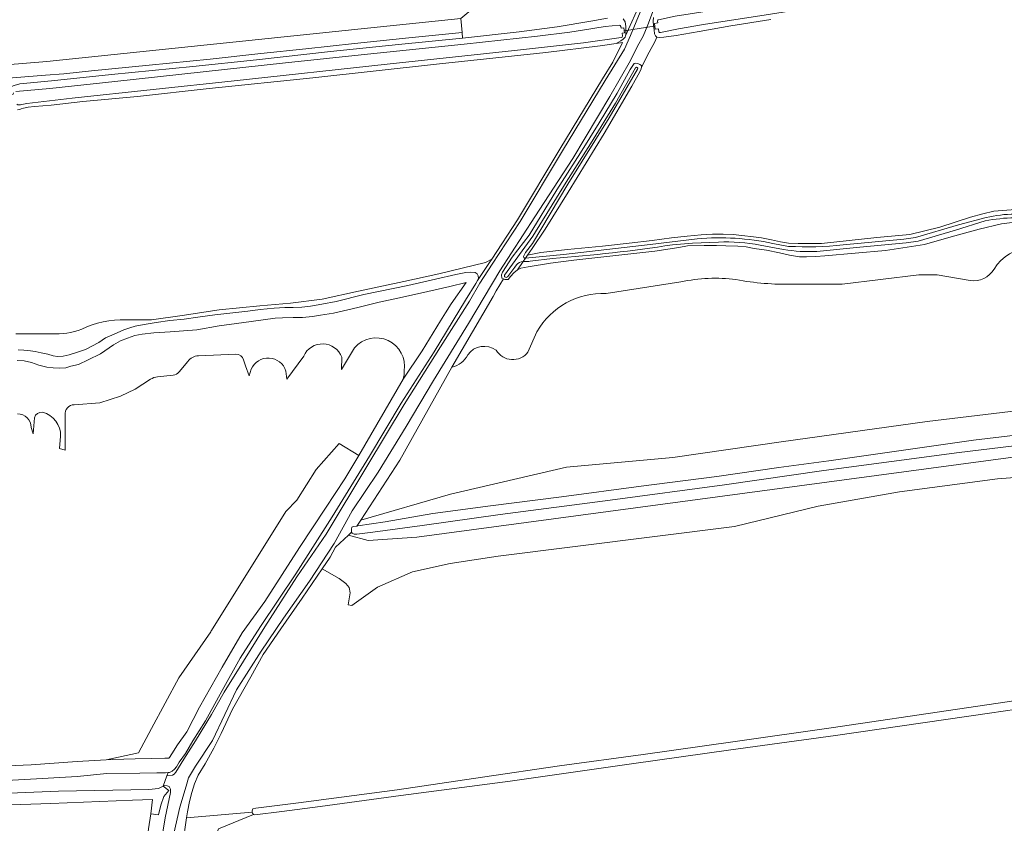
# Model space of a CAD drawing. Header units: metres. Extents: x 200031 to 204075, y 460125 to 464703.
# Tile 55 of 178: x 201652 to 201936, y 463266 to 463498. Entities that reach past the tile are written whole.
import ezdxf

# ---------------------------------------------------------------- set-up
doc = ezdxf.new("R2010")
doc.units = ezdxf.units.M
doc.header["$LTSCALE"] = 2
for name, color, linetype, lineweight in [('B-WE-GR-BOS_LOOF-GV', 253, 'Continuous', 13), ('B-WE-GR-GRAS-GV', 253, 'Continuous', 13), ('B-WE-GR-HOUTWAL-GV', 253, 'Continuous', 13), ('B-WE-KW-KUNSTWERK_DUIKER-G', 253, 'Continuous', 18), ('B-WE-OG-TERREIN_ERF-GV', 253, 'Continuous', 18), ('B-WE-OG-WATER_GREPPEL-GV', 253, 'Continuous', 18), ('B-WE-OG-WATER_SLOOT-GV', 253, 'Continuous', 18), ('B-WE-OG-WEG-GV', 253, 'Continuous', 18), ('B-WE-VH-VERHARDING_BEDRIJFSVLOERPLAAT-GV', 253, 'Continuous', 18), ('B-WE-VH-VERHARDING_FUNDERING_ZAND-GV', 253, 'Continuous', 18)]:
    doc.layers.add(name, color=color, linetype=linetype, lineweight=lineweight)

msp = doc.modelspace()

# ---------------------------------------------------------------- linework, layer by layer
at = {"layer": 'B-WE-GR-BOS_LOOF-GV', "flags": 128}
for points in [[(201940.046, 463439.275), (201935.43, 463438.729), (201928.999, 463437.192), (201920.862, 463435.019), (201913.179, 463432.793), (201901.872, 463431.04), (201884.363, 463429.496), (201881.766, 463429.256), (201879.025, 463429.16), (201876.971, 463429.239), (201874.09, 463429.649), (201871.263, 463430.338), (201867.424, 463431.119), (201863.946, 463431.624), (201861.63, 463432.067), (201859.163, 463432.228), (201855.68, 463432.412), (201853.002, 463432.47), (201849.418, 463432.462), (201844.627, 463432.344), (201842.163, 463431.921), (201835.153, 463430.848), (201823.887, 463429.549), (201811.77, 463428.23), (201805.013, 463427.372), (201798.569, 463426.335), (201796.457, 463425.915), (201795.433, 463425.451), (201794.44, 463424.561), (201793.401, 463423.507), (201792.742, 463422.671), (201791.787, 463422.649), (201791.38, 463422.85), (201789.341, 463419.35), (201788.4, 463417.735), (201776.508, 463397.323)], [(201875.055, 463421.271), (201889.387, 463421.271), (201911.505, 463424.025), (201916.789, 463424.024), (201926.34, 463422.346)], [(201821.114, 463418.631), (201842.7, 463421.943)], [(201798.493, 463401.672), (201801.077, 463407.549)], [(201969.293, 463388.304), (201913.923, 463381.592), (201871.698, 463375.719), (201840.378, 463371.245), (201809.617, 463368.449), (201776.06, 463360.619), (201750.133, 463353.128), (201748.999, 463351.393), (201749.297, 463351.43), (201757.176, 463352.62), (201771.034, 463355.015), (201787.663, 463357.262), (201808.159, 463359.802), (201831.224, 463362.892), (201853.102, 463365.749), (201871.038, 463368.318), (201885.476, 463370.234), (201927.348, 463376.187), (201963.751, 463380.508)], [(201963.751, 463380.508), (201927.348, 463376.187), (201885.476, 463370.234), (201871.038, 463368.318), (201853.102, 463365.749), (201831.224, 463362.892), (201808.159, 463359.802), (201787.663, 463357.262), (201771.034, 463355.015), (201757.176, 463352.62), (201749.297, 463351.43), (201748.999, 463351.393), (201747.967, 463351.264), (201747.92, 463351.245), (201747.554, 463351.099), (201747.431, 463350.54), (201747.475, 463349.705), (201747.506, 463349.652), (201747.709, 463349.304), (201748.268, 463349.084), (201748.99, 463349.089), (201753.601, 463349.649), (201767.908, 463351.567), (201790.467, 463354.77), (201822.258, 463358.888), (201855.301, 463363.309), (201884.087, 463367.411), (201923.133, 463372.656), (201959.778, 463377.131)]]:
    msp.add_lwpolyline(points, dxfattribs=at)
at = {"layer": 'B-WE-GR-BOS_LOOF-GV'}
for points in [[(201933.249, 463425.656, -0.2499291), (201943.821, 463431.768)], [(201842.7, 463421.943, -0.0877504), (201858.643, 463422.614)], [(201926.34, 463422.346, 0.3085599), (201933.249, 463425.656)], [(201858.643, 463422.614, 0.0509968), (201875.055, 463421.271)], [(201801.077, 463407.549, -0.2764664), (201821.114, 463418.631)], [(201781.065, 463400.891, -0.4129828), (201789.322, 463402.201)], [(201776.508, 463397.323, 0.236176), (201781.065, 463400.891)], [(201789.322, 463402.201, 0.5302615), (201798.493, 463401.672)]]:
    msp.add_lwpolyline(points, format="xyb", dxfattribs=at)
at = {"layer": 'B-WE-GR-GRAS-GV', "flags": 128}
for points in [[(201779.12, 463498.037), (201784.809, 463502.799), (201801.013, 463569.747), (201795.09, 463571.12), (201779.155, 463574.862), (201748.495, 463582.058), (201748.474, 463581.97), (201747.106, 463582.307), (201744.857, 463585.482), (201737.51, 463605.33), (201686.273, 463617.184), (201684.722, 463617.543), (201682.415, 463617.099), (201681.489, 463616.041), (201659.396, 463560.214), (201648.681, 463536.005), (201647.622, 463484.676), (201659.396, 463485.602), (201742.872, 463494.333)], [(201698.702, 463259.628), (201698.767, 463259.257), (201698.752, 463258.429), (201698.495, 463257.113), (201697.451, 463248.699), (201695.447, 463228.029), (201693.547, 463208.706), (201696.564, 463219.907), (201698.15, 463231.367), (201700.911, 463237.067), (201701.792, 463245.354), (201703.789, 463251.231), (201709.016, 463263.925), (201719.107, 463268.02), (201718.803, 463268.432), (201718.791, 463268.761), (201699.786, 463267.139)]]:
    msp.add_lwpolyline(points, close=True, dxfattribs=at)
for points in [[(201868.709, 463497.733), (201857.142, 463495.902), (201848.035, 463494.299), (201841.389, 463493.164), (201837.79, 463492.643), (201836.627, 463492.569), (201835.831, 463492.664), (201835.797, 463492.692), (201835.205, 463491.327), (201833.544, 463488.281), (201831.356, 463483.971), (201831.202, 463483.515), (201830.834, 463482.645), (201828.558, 463478.511), (201820.495, 463464.783), (201810.121, 463447.921), (201803.444, 463437.169), (201799.663, 463431.592), (201798.362, 463429.659), (201802.187, 463430.425), (201809.925, 463431.321), (201820.023, 463432.304), (201827.78, 463433.099), (201834.425, 463433.958), (201839.976, 463434.676), (201844.519, 463435.137), (201848.619, 463435.562), (201851.818, 463435.699), (201854.979, 463435.727), (201857.856, 463435.628), (201860.357, 463435.4), (201863.664, 463435.014), (201866.035, 463434.638), (201868.892, 463434.079), (201871.493, 463433.499), (201873.865, 463433.11), (201876.601, 463432.998), (201878.896, 463433.02), (201883.407, 463433.06), (201899.361, 463434.819), (201908.866, 463435.621), (201917.613, 463437.81), (201926.445, 463440.609), (201930.012, 463441.614), (201933.212, 463442.383), (201939.439, 463442.835)], [(201649.905, 463478.724), (201651.591, 463479.164), (201660.685, 463480.005), (201678.079, 463481.877), (201701.586, 463484.185), (201720.021, 463486.123), (201741.385, 463488.517), (201761.051, 463490.586), (201779.557, 463492.409), (201779.433, 463494.003), (201764.019, 463492.467), (201748.341, 463490.861), (201734.244, 463489.336), (201721.213, 463487.926), (201706.581, 463486.307), (201688.986, 463484.595), (201672.319, 463482.953), (201664.289, 463482.056), (201658.961, 463481.682), (201643.409, 463480.413)], [(201682.182, 463410.958), (201689.644, 463411.037), (201698.548, 463412.279), (201709.215, 463413.86), (201721.014, 463414.989), (201729.798, 463415.853), (201738.965, 463416.935), (201749.463, 463419.32), (201762.636, 463422.089), (201772.712, 463424.322), (201786.226, 463427.574), (201788.032, 463428.52), (201795.48, 463439.91), (201807.695, 463460.271), (201820.015, 463480.595), (201822.987, 463485.417), (201825.822, 463491.101), (201823.963, 463490.879), (201819.345, 463490.114), (201803.631, 463488.219), (201772.044, 463484.892), (201736.318, 463480.891), (201706.364, 463477.822), (201685.587, 463475.513), (201669.817, 463474.036), (201660.666, 463472.972), (201655.789, 463472.674), (201653.956, 463472.473), (201652.651, 463472.144), (201652.004, 463471.914), (201651.615, 463471.735), (201650.922, 463471.702)], [(201783.951, 463422.334), (201787.409, 463427.567), (201788.032, 463428.52), (201786.226, 463427.574), (201772.712, 463424.322), (201762.636, 463422.089), (201749.463, 463419.32), (201738.965, 463416.935), (201729.798, 463415.853), (201721.014, 463414.989), (201709.215, 463413.86), (201698.548, 463412.279), (201689.644, 463411.037), (201682.182, 463410.958)], [(201651.124, 463402.322), (201652.694, 463402.194), (201654.628, 463402.029), (201655.981, 463401.797), (201657.777, 463401.442), (201659.652, 463401.037), (201661.241, 463400.623), (201662.429, 463400.437), (201664.136, 463400.47), (201665.883, 463400.867), (201667.921, 463401.562), (201670.586, 463402.454), (201674.379, 463404.483), (201676.391, 463405.807), (201678.814, 463406.837), (201681.605, 463408.065), (201683.344, 463408.684), (201684.963, 463409.116), (201687.493, 463409.618), (201690.996, 463410.211), (201694.98, 463410.785), (201699.051, 463411.23), (201703.036, 463411.779), (201707.98, 463412.473), (201713.132, 463413.024), (201717.513, 463413.471), (201721.028, 463413.932), (201725.066, 463414.354), (201728.172, 463414.516), (201730.584, 463414.581), (201733.11, 463414.671), (201735.626, 463414.928), (201738.891, 463415.514), (201743.055, 463416.334), (201751.084, 463418.267), (201763.723, 463420.902), (201771.769, 463422.786), (201777.651, 463424.089), (201780.559, 463424.666), (201781.884, 463424.771), (201783.215, 463424.656), (201783.816, 463424.32), (201784.13, 463423.74), (201784.176, 463423.053), (201783.951, 463422.334)], [(201926.34, 463422.346), (201916.789, 463424.024), (201911.505, 463424.025), (201889.387, 463421.271), (201875.055, 463421.271)], [(201762.372, 463393.866), (201767.889, 463402.043), (201773.225, 463410.654), (201774.676, 463412.994), (201776.326, 463415.655), (201780.596, 463421.797), (201775.943, 463420.649), (201769.575, 463419.184), (201762.216, 463417.564), (201755.494, 463416.059), (201749.331, 463414.578), (201742.223, 463412.96), (201738.48, 463412.308), (201736.167, 463411.914), (201733.312, 463411.68), (201730.653, 463411.668), (201727.517, 463411.56), (201725.363, 463411.467), (201721.962, 463410.994), (201718.44, 463410.479), (201714.185, 463409.974), (201709.199, 463409.229), (201702.74, 463408.12), (201695.072, 463407.497), (201690.345, 463407.21), (201686.931, 463406.816), (201684.823, 463406.455), (201682.669, 463405.739), (201680.653, 463404.947), (201678.633, 463403.793), (201674.913, 463401.135), (201671.314, 463399.387), (201668.576, 463398.128), (201666.32, 463397.558), (201664.864, 463397.155), (201662.974, 463397.072), (201661.214, 463397.127), (201659.366, 463397.315), (201657.023, 463397.889), (201654.923, 463398.649), (201652.83, 463399.096), (201650.789, 463399.255)], [(201842.7, 463421.943), (201821.114, 463418.631)], [(201660.721, 463406.966), (201650.403, 463406.966)], [(201650.403, 463406.966), (201660.721, 463406.966)], [(201801.077, 463407.549), (201798.493, 463401.672)], [(201744.651, 463400.18), (201744.584, 463396.62), (201748.343, 463402.934)], [(201748.343, 463402.934), (201744.584, 463396.62), (201744.651, 463400.18)], [(201750.133, 463353.128), (201776.06, 463360.619), (201809.617, 463368.449), (201840.378, 463371.245), (201871.698, 463375.719), (201913.923, 463381.592), (201969.293, 463388.304), (202019.907, 463392.905), (202027.1, 463404.574)], [(201703.187, 463400.614), (201714.042, 463401.054)], [(201714.042, 463401.054), (201703.187, 463400.614)], [(201728.521, 463396.194), (201728.808, 463393.888), (201733.656, 463400.493)], [(201733.656, 463400.493), (201728.808, 463393.888), (201728.521, 463396.194)], [(201697.607, 463395.959), (201700.189, 463398.946)], [(201700.189, 463398.946), (201697.607, 463395.959)], [(201716.278, 463399.415), (201716.861, 463397.709), (201717.839, 463394.85), (201718.485, 463396.698)], [(201718.485, 463396.698), (201717.839, 463394.85), (201716.861, 463397.709), (201716.278, 463399.415)], [(201776.508, 463397.323), (201761.439, 463370.436), (201750.133, 463353.128)], [(201691.405, 463394.518), (201695.885, 463394.956)], [(201695.885, 463394.956), (201691.405, 463394.518)], [(201604.893, 463293.174), (201632.717, 463281.391), (201640.964, 463281.882), (201654.881, 463282.412), (201668.159, 463283.39), (201676.511, 463283.819), (201685.927, 463285.875), (201689.631, 463292.886), (201697.568, 463307.57), (201706.791, 463320.877), (201706.832, 463320.95), (201706.913, 463321.092), (201706.972, 463321.19), (201728.484, 463355.586), (201728.525, 463355.592), (201731.7, 463358.9), (201737.256, 463367.764), (201743.871, 463375.304), (201749.579, 463371.771), (201762.372, 463393.866)], [(201667.274, 463386.478), (201674.658, 463386.982), (201680.699, 463388.896), (201684.962, 463390.911), (201689.332, 463393.808)], [(201689.332, 463393.808), (201684.962, 463390.911), (201680.699, 463388.896), (201674.658, 463386.982), (201667.274, 463386.478)], [(201663.373, 463377.391), (201663.034, 463373.809), (201664.658, 463373.293), (201664.658, 463378.206), (201664.658, 463383.455)], [(201664.658, 463383.455), (201664.658, 463378.206), (201664.658, 463373.293), (201663.034, 463373.809), (201663.373, 463377.391)], [(201654.873, 463379.927), (201655.41, 463378.047), (201655.813, 463382.715)], [(201655.813, 463382.715), (201655.41, 463378.047), (201654.873, 463379.927)], [(202009.931, 463380.843), (201766.345, 463348.179), (201752.31, 463347.244), (201746.582, 463348.793), (201742.845, 463345.317), (201741.271, 463342.386), (201738.962, 463339.025), (201743.878, 463336.254), (201745.815, 463334.834), (201746.812, 463333.644), (201747.075, 463332.126), (201746.544, 463328.597), (201747.532, 463328.449), (201754.991, 463333.797), (201765.094, 463338.204), (201775.96, 463340.614), (201789.917, 463342.686), (201858.167, 463351.325), (201882.425, 463357.187), (201905.963, 463361.301), (201934.23, 463365.003), (201954.493, 463366.59)], [(201954.493, 463366.59), (201934.23, 463365.003), (201905.963, 463361.301), (201882.425, 463357.187), (201858.167, 463351.325), (201789.917, 463342.686), (201775.96, 463340.614), (201765.094, 463338.204), (201754.991, 463333.797), (201747.532, 463328.449), (201746.544, 463328.597), (201747.075, 463332.126), (201746.812, 463333.644), (201745.815, 463334.834), (201743.878, 463336.254), (201738.962, 463339.025), (201733.165, 463330.588), (201727.078, 463321.726), (201721.89, 463314.269), (201718.322, 463307.803), (201713.08, 463298.452), (201709.799, 463291.498), (201707.641, 463287.232), (201705.177, 463282.678), (201703.102, 463279.42), (201702.064, 463276.939), (201701.276, 463274.445), (201700.635, 463271.797), (201700.031, 463268.833), (201699.786, 463267.139), (201718.791, 463268.761), (201718.778, 463269.089), (201718.954, 463269.708), (201719.834, 463269.855), (201732.195, 463271.413), (201760.659, 463275.234), (201785.377, 463278.834), (201807.633, 463282.161), (201831.812, 463285.435), (201858.442, 463289.133), (201886.147, 463293.076), (201959.211, 463303.857)], [(201976.95, 463303.817), (201967.467, 463302.536), (201931.915, 463297.323), (201887.443, 463290.885), (201857.115, 463286.795), (201828.478, 463282.72), (201793.306, 463277.693), (201761.772, 463273.576), (201738.371, 463270.387), (201727.345, 463268.933), (201719.512, 463267.951), (201719.107, 463268.02), (201709.016, 463263.925)], [(201634.173, 463273.608), (201662.75, 463274.776), (201688.831, 463275.316), (201691.622, 463275.591), (201692.981, 463276.283), (201694.089, 463279.275), (201694.435, 463280.209), (201693.654, 463280.144), (201691.204, 463280.066), (201686.288, 463279.997), (201676.686, 463279.893), (201668.151, 463279.038), (201656.39, 463278.379), (201644.108, 463277.727)], [(201645.63, 462978.4), (201656.949, 462967.643), (201662.674, 462962.987), (201663.634, 462973.273), (201663.76, 462977.51), (201664.428, 463000), (201664.614, 463006.255), (201665.503, 463035.763), (201666.051, 463044.133), (201666.499, 463049.48), (201667.278, 463058.293), (201669.581, 463077.456), (201672.512, 463111.102), (201675.812, 463142.149), (201679.309, 463173.484), (201682.691, 463203.081), (201685.259, 463230.28), (201688.143, 463257.846), (201688.809, 463263.91), (201689.405, 463268.232), (201689.927, 463272.408), (201684.14, 463272.202), (201660.556, 463271.285), (201649.003, 463270.853)]]:
    msp.add_lwpolyline(points, dxfattribs=at)
at = {"layer": 'B-WE-GR-GRAS-GV'}
for points in [[(201943.821, 463431.768, 0.2499291), (201933.249, 463425.656)], [(201858.643, 463422.614, 0.0877504), (201842.7, 463421.943)], [(201933.249, 463425.656, -0.3085599), (201926.34, 463422.346)], [(201875.055, 463421.271, -0.0509968), (201858.643, 463422.614)], [(201821.114, 463418.631, 0.2764664), (201801.077, 463407.549)], [(201682.182, 463410.958, 0.118197), (201669.467, 463408.271)], [(201669.467, 463408.271, -0.118197), (201682.182, 463410.958)], [(201669.467, 463408.271, -0.1064668), (201660.721, 463406.966)], [(201660.721, 463406.966, 0.1064668), (201669.467, 463408.271)], [(201733.656, 463400.493, -0.673852), (201744.651, 463400.18)], [(201744.651, 463400.18, 0.673852), (201733.656, 463400.493)], [(201748.343, 463402.934, -0.7499077), (201762.741, 463396.251)], [(201762.741, 463396.251, 0.7499077), (201748.343, 463402.934)], [(201789.322, 463402.201, 0.4129828), (201781.065, 463400.891)], [(201700.189, 463398.946, -0.2468717), (201703.187, 463400.614)], [(201703.187, 463400.614, 0.2468717), (201700.189, 463398.946)], [(201714.042, 463401.054, -0.3295585), (201716.278, 463399.415)], [(201716.278, 463399.415, 0.3295585), (201714.042, 463401.054)], [(201781.065, 463400.891, -0.236176), (201776.508, 463397.323)], [(201798.493, 463401.672, -0.5302615), (201789.322, 463402.201)], [(201718.485, 463396.698, -0.696895), (201728.521, 463396.194)], [(201728.521, 463396.194, 0.696895), (201718.485, 463396.698)], [(201689.332, 463393.808, -0.1205058), (201691.405, 463394.518)], [(201691.405, 463394.518, 0.1205058), (201689.332, 463393.808)], [(201695.885, 463394.956, 0.2235146), (201697.607, 463395.959)], [(201697.607, 463395.959, -0.2235146), (201695.885, 463394.956)], [(201762.741, 463396.251, -0.0850895), (201762.372, 463393.866)], [(201762.372, 463393.866, 0.0850895), (201762.741, 463396.251)], [(201664.658, 463383.455, -0.4353584), (201667.274, 463386.478)], [(201667.274, 463386.478, 0.4353584), (201664.658, 463383.455)], [(201650.879, 463383.823, -0.418506), (201654.873, 463379.927)], [(201654.873, 463379.927, 0.418506), (201650.879, 463383.823)], [(201655.813, 463382.715, -0.3706982), (201658.138, 463384.299)], [(201658.138, 463384.299, 0.3706982), (201655.813, 463382.715)], [(201658.138, 463384.299, -0.3444637), (201663.373, 463377.391)], [(201663.373, 463377.391, 0.3444637), (201658.138, 463384.299)]]:
    msp.add_lwpolyline(points, format="xyb", dxfattribs=at)
at = {"layer": 'B-WE-GR-HOUTWAL-GV', "flags": 128}
msp.add_lwpolyline([(201749.579, 463371.771), (201743.871, 463375.304), (201737.256, 463367.764), (201731.7, 463358.9), (201728.525, 463355.592), (201728.484, 463355.586), (201706.972, 463321.19), (201706.913, 463321.092), (201706.832, 463320.95), (201706.791, 463320.877), (201697.568, 463307.57), (201689.631, 463292.886), (201685.927, 463285.875), (201676.511, 463283.819), (201678.359, 463283.914), (201684.884, 463284.131), (201689.698, 463284.258), (201693.508, 463284.308), (201694.609, 463284.336), (201694.89, 463284.559), (201695.55, 463285.6), (201697.153, 463288.18), (201699.833, 463291.941), (201703.496, 463299.064), (201710.058, 463310.622), (201715.815, 463320.582), (201722.408, 463329.636), (201732.483, 463345.21), (201739.93, 463356.614), (201745.511, 463365.056)], close=True, dxfattribs=at)
at = {"layer": 'B-WE-KW-KUNSTWERK_DUIKER-G', "flags": 128}
msp.add_lwpolyline([(201826.378, 463494.468), (201830.69, 463495.173), (201835.001, 463495.877)], dxfattribs=at)
at = {"layer": 'B-WE-OG-TERREIN_ERF-GV', "flags": 128}
for points in [[(201825.996, 463498.001), (201826.558, 463497.094), (201826.79, 463495.757), (201826.836, 463494.561), (201826.817, 463493.365), (201826.707, 463493.01), (201831.205, 463503.091)], [(201779.12, 463498.037), (201779.433, 463494.003), (201779.557, 463492.409), (201795.994, 463494.242), (201806.948, 463495.642), (201816.63, 463497.323), (201821.52, 463498.169)]]:
    msp.add_lwpolyline(points, dxfattribs=at)
at = {"layer": 'B-WE-OG-WATER_GREPPEL-GV', "flags": 128}
for points in [[(201829.602, 463483.838), (201823.774, 463473.546), (201816.561, 463461.809), (201809.519, 463450.736), (201799.923, 463435.116), (201791.685, 463423.907)], [(201797.26, 463429.524), (201797.821, 463430.441), (201799.792, 463433.091), (201809.975, 463450.17), (201821.931, 463469.385), (201830.21, 463483.422)], [(201931.018, 463440.549), (201922.988, 463438.457), (201910.564, 463434.757), (201907.138, 463434.287), (201889.65, 463432.684)], [(201882.042, 463430.754), (201894.478, 463431.952), (201907.865, 463433.234), (201911.3, 463433.733), (201922.117, 463436.943), (201930.72, 463439.563)], [(201847.438, 463434.39), (201833.8, 463432.75), (201808.776, 463429.898), (201797.775, 463428.816), (201797.08, 463427.817), (201798.759, 463427.89), (201799.085, 463427.953), (201805.593, 463428.737)], [(201840.243, 463432.674), (201846.044, 463433.149), (201853.575, 463433.461)], [(201865.681, 463432.595), (201872.398, 463431.318)], [(201873.857, 463432.221), (201869.271, 463433.071)], [(201797.08, 463427.817), (201797.775, 463428.816)], [(201792.685, 463423.536), (201794.653, 463426.183), (201795.212, 463426.875)], [(201644.108, 463277.727), (201656.39, 463278.379), (201668.151, 463279.038), (201676.686, 463279.893), (201686.288, 463279.997), (201691.204, 463280.066), (201693.654, 463280.144), (201694.435, 463280.209), (201694.886, 463280.246), (201695.582, 463280.591), (201696.319, 463281.137), (201696.86, 463281.877), (201697.612, 463283.202), (201699.436, 463285.659), (201701.551, 463289.341), (201705.233, 463295.131), (201710.029, 463303.864), (201715.27, 463313.228), (201721.147, 463322.341), (201731.4, 463337.581), (201741.903, 463354.109), (201752.724, 463371.596), (201761.873, 463386.867), (201771.376, 463401.698), (201780.43, 463416.69), (201783.444, 463421.503), (201783.951, 463422.334), (201784.176, 463423.053), (201784.13, 463423.74), (201783.816, 463424.32), (201783.215, 463424.656), (201781.884, 463424.771), (201780.559, 463424.666), (201777.651, 463424.089), (201771.769, 463422.786), (201763.723, 463420.902), (201751.084, 463418.267), (201743.055, 463416.334), (201738.891, 463415.514), (201735.626, 463414.928), (201733.11, 463414.671), (201730.584, 463414.581), (201728.172, 463414.516), (201725.066, 463414.354), (201721.028, 463413.932), (201717.513, 463413.471), (201713.132, 463413.024), (201707.98, 463412.473), (201703.036, 463411.779), (201699.051, 463411.23), (201694.98, 463410.785), (201690.996, 463410.211), (201687.493, 463409.618), (201684.963, 463409.116), (201683.344, 463408.684), (201681.605, 463408.065), (201678.814, 463406.837), (201676.391, 463405.807), (201674.379, 463404.483), (201670.586, 463402.454), (201667.921, 463401.562), (201665.883, 463400.867), (201664.136, 463400.47), (201662.429, 463400.437), (201661.241, 463400.623), (201659.652, 463401.037), (201657.777, 463401.442), (201655.981, 463401.797), (201654.628, 463402.029), (201652.694, 463402.194), (201651.124, 463402.322)], [(201650.789, 463399.255), (201652.83, 463399.096), (201654.923, 463398.649), (201657.023, 463397.889), (201659.366, 463397.315), (201661.214, 463397.127), (201662.974, 463397.072), (201664.864, 463397.155), (201666.32, 463397.558), (201668.576, 463398.128), (201671.314, 463399.387), (201674.913, 463401.135), (201678.633, 463403.793), (201680.653, 463404.947), (201682.669, 463405.739), (201684.823, 463406.455), (201686.931, 463406.816), (201690.345, 463407.21), (201695.072, 463407.497), (201702.74, 463408.12), (201709.199, 463409.229), (201714.185, 463409.974), (201718.44, 463410.479), (201721.962, 463410.994), (201725.363, 463411.467), (201727.517, 463411.56), (201730.653, 463411.668), (201733.312, 463411.68), (201736.167, 463411.914), (201738.48, 463412.308), (201742.223, 463412.96), (201749.331, 463414.578), (201755.494, 463416.059), (201762.216, 463417.564), (201769.575, 463419.184), (201775.943, 463420.649), (201780.596, 463421.797), (201776.326, 463415.655), (201774.676, 463412.994), (201773.225, 463410.654), (201767.889, 463402.043), (201762.372, 463393.866), (201749.579, 463371.771), (201745.511, 463365.056), (201739.93, 463356.614), (201732.483, 463345.21), (201722.408, 463329.636), (201715.815, 463320.582), (201710.058, 463310.622), (201703.496, 463299.064), (201699.833, 463291.941), (201697.153, 463288.18), (201695.55, 463285.6), (201694.89, 463284.559), (201694.609, 463284.336), (201693.508, 463284.308), (201689.698, 463284.258), (201684.884, 463284.131), (201678.359, 463283.914), (201676.511, 463283.819), (201668.159, 463283.39), (201654.881, 463282.412), (201640.964, 463281.882)], [(201959.778, 463377.131), (201923.133, 463372.656), (201884.087, 463367.411), (201855.301, 463363.309), (201822.258, 463358.888), (201790.467, 463354.77), (201767.908, 463351.567), (201753.601, 463349.649), (201748.99, 463349.089), (201748.268, 463349.084), (201747.709, 463349.304), (201747.506, 463349.652), (201746.582, 463348.793), (201752.31, 463347.244), (201766.345, 463348.179), (202009.931, 463380.843)], [(201959.211, 463303.857), (201886.147, 463293.076), (201858.442, 463289.133), (201831.812, 463285.435), (201807.633, 463282.161), (201785.377, 463278.834), (201760.659, 463275.234), (201732.195, 463271.413), (201719.834, 463269.855), (201718.954, 463269.708), (201718.778, 463269.089), (201718.791, 463268.761), (201718.803, 463268.432), (201719.107, 463268.02), (201719.512, 463267.951), (201727.345, 463268.933), (201738.371, 463270.387), (201761.772, 463273.576), (201793.306, 463277.693), (201828.478, 463282.72), (201857.115, 463286.795), (201887.443, 463290.885), (201931.915, 463297.323), (201967.467, 463302.536)], [(201649.003, 463270.853), (201660.556, 463271.285), (201684.14, 463272.202), (201689.927, 463272.408), (201689.405, 463268.232), (201691.689, 463267.937), (201692.326, 463270.791), (201693.221, 463273.256), (201694.644, 463274.988), (201692.981, 463276.283), (201691.622, 463275.591), (201688.831, 463275.316), (201662.75, 463274.776), (201634.173, 463273.608)]]:
    msp.add_lwpolyline(points, dxfattribs=at)
at = {"layer": 'B-WE-OG-WATER_GREPPEL-GV'}
for points in [[(201830.21, 463483.422, 0.9412738), (201829.602, 463483.838)], [(201930.72, 463439.563, -0.0487741), (201939.199, 463440.46)], [(201939.235, 463441.539, 0.0551979), (201931.018, 463440.549)], [(201869.271, 463433.071, 0.0746882), (201847.438, 463434.39)], [(201805.593, 463428.737, 0.0203835), (201840.243, 463432.674)], [(201853.575, 463433.461, -0.0553096), (201865.681, 463432.595)], [(201889.65, 463432.684, -0.0428581), (201873.857, 463432.221)], [(201797.775, 463428.816, -0.6127834), (201797.26, 463429.524)], [(201872.398, 463431.318, 0.0530662), (201882.042, 463430.754)], [(201795.212, 463426.875, -0.2034998), (201797.08, 463427.817)], [(201791.685, 463423.907, 0.8993722), (201792.685, 463423.536)]]:
    msp.add_lwpolyline(points, format="xyb", dxfattribs=at)
at = {"layer": 'B-WE-OG-WATER_SLOOT-GV', "flags": 128}
for points in [[(201836.265, 463497.706), (201841.069, 463498.762), (201864.598, 463502.411), (201888.177, 463506.081), (201912.403, 463509.854), (201949.059, 463515.722), (201964.164, 463518.173), (201977.653, 463519.888)], [(201977.653, 463519.888), (201964.164, 463518.173), (201949.059, 463515.722), (201912.403, 463509.854), (201888.177, 463506.081), (201864.598, 463502.411), (201841.069, 463498.762), (201836.265, 463497.706)], [(201970.832, 463515.483), (201949.444, 463512.214), (201908.352, 463505.658), (201868.624, 463499.275), (201849.282, 463496.313), (201842.059, 463495.062), (201836.785, 463493.962)], [(201836.785, 463493.962), (201842.059, 463495.062), (201849.282, 463496.313), (201868.624, 463499.275), (201908.352, 463505.658), (201949.444, 463512.214), (201970.832, 463515.483)], [(201821.52, 463498.169), (201816.63, 463497.323), (201806.948, 463495.642), (201795.994, 463494.242), (201779.557, 463492.409), (201761.051, 463490.586), (201741.385, 463488.517), (201720.021, 463486.123), (201701.586, 463484.185), (201678.079, 463481.877), (201660.685, 463480.005), (201651.591, 463479.164), (201649.905, 463478.724), (201649.139, 463478.452), (201648.734, 463478.017), (201648.813, 463476.641), (201648.862, 463476.094), (201649.605, 463476.155), (201649.762, 463476.557)], [(201650.922, 463471.702), (201651.615, 463471.735), (201652.004, 463471.914), (201652.651, 463472.144), (201653.956, 463472.473), (201655.789, 463472.674), (201660.666, 463472.972), (201669.817, 463474.036), (201685.587, 463475.513), (201706.364, 463477.822), (201736.318, 463480.891), (201772.044, 463484.892), (201803.631, 463488.219), (201819.345, 463490.114), (201823.963, 463490.879), (201825.348, 463491.626), (201826.011, 463492.053), (201826.597, 463492.655), (201826.707, 463493.01), (201826.817, 463493.365), (201826.836, 463494.561), (201826.79, 463495.757), (201826.558, 463497.094), (201825.996, 463498.001)], [(201834.788, 463498.332), (201834.734, 463497.31), (201834.769, 463496.077), (201834.941, 463494.775), (201835.095, 463493.661), (201835.388, 463493.033), (201835.797, 463492.692), (201835.831, 463492.664), (201836.627, 463492.569), (201837.79, 463492.643), (201841.389, 463493.164), (201848.035, 463494.299), (201857.142, 463495.902), (201868.709, 463497.733)], [(201836.214, 463495.043), (201835.253, 463494.928), (201835.053, 463496.627), (201836.009, 463496.801), (201835.96, 463497.268)], [(201835.96, 463497.268), (201836.009, 463496.801)], [(201650.406, 463476.924), (201660.213, 463477.877), (201679.026, 463479.826), (201704.61, 463482.597), (201728.341, 463485.205), (201752.14, 463487.76), (201780.059, 463490.594), (201801.225, 463492.913), (201810.631, 463494.124), (201814.223, 463494.637), (201820.847, 463495.752), (201824.836, 463496.149)], [(201824.836, 463496.149), (201820.847, 463495.752), (201814.223, 463494.637), (201810.631, 463494.124), (201801.225, 463492.913), (201780.059, 463490.594), (201752.14, 463487.76), (201728.341, 463485.205), (201704.61, 463482.597), (201679.026, 463479.826), (201660.213, 463477.877), (201650.406, 463476.924)], [(201825.366, 463495.767), (201825.455, 463495.269), (201826.187, 463495.374), (201826.385, 463493.868), (201825.763, 463493.78), (201825.837, 463493)], [(201825.837, 463493), (201825.763, 463493.78), (201826.385, 463493.868), (201826.187, 463495.374), (201825.455, 463495.269), (201825.366, 463495.767)], [(201836.009, 463496.801), (201835.053, 463496.627), (201835.253, 463494.928), (201836.214, 463495.043), (201836.325, 463494.193)], [(201836.325, 463494.193), (201836.214, 463495.043)], [(201825.401, 463492.533), (201814.545, 463490.995), (201794.58, 463488.775), (201757.804, 463484.892), (201713.558, 463480.027), (201666.707, 463475.034), (201653.565, 463473.489), (201652.104, 463473.229)], [(201652.104, 463473.229), (201653.565, 463473.489), (201666.707, 463475.034), (201713.558, 463480.027), (201757.804, 463484.892), (201794.58, 463488.775), (201814.545, 463490.995), (201825.401, 463492.533)], [(201797.775, 463428.816), (201798.362, 463429.659), (201799.663, 463431.592), (201803.444, 463437.169), (201810.121, 463447.921), (201820.495, 463464.783), (201828.558, 463478.511), (201830.834, 463482.645), (201831.202, 463483.515), (201831.356, 463483.971), (201831.338, 463484.445), (201830.878, 463484.761), (201830.25, 463485.068), (201829.621, 463485.182), (201829.166, 463485.062), (201828.078, 463483.278), (201824.278, 463476.506), (201819.126, 463467.918), (201813.704, 463459.239), (201806.802, 463448.551), (201798.88, 463435.419), (201793.936, 463429.095), (201791.148, 463424.754), (201790.836, 463423.948), (201790.973, 463423.051), (201791.38, 463422.85), (201791.787, 463422.649), (201792.742, 463422.671), (201793.401, 463423.507), (201794.44, 463424.561), (201795.433, 463425.451), (201797.08, 463427.817)], [(201791.685, 463423.907), (201799.923, 463435.116), (201809.519, 463450.736), (201816.561, 463461.809), (201823.774, 463473.546), (201829.602, 463483.838)], [(201830.21, 463483.422), (201821.931, 463469.385), (201809.975, 463450.17), (201799.792, 463433.091), (201797.821, 463430.441), (201797.26, 463429.524)], [(201939.439, 463442.835), (201933.212, 463442.383), (201930.012, 463441.614), (201926.445, 463440.609), (201917.613, 463437.81), (201908.866, 463435.621), (201899.361, 463434.819), (201883.407, 463433.06), (201878.896, 463433.02), (201876.601, 463432.998), (201873.865, 463433.11), (201871.493, 463433.499), (201868.892, 463434.079), (201866.035, 463434.638), (201863.664, 463435.014), (201860.357, 463435.4), (201857.856, 463435.628), (201854.979, 463435.727), (201851.818, 463435.699), (201848.619, 463435.562), (201844.519, 463435.137), (201839.976, 463434.676), (201834.425, 463433.958), (201827.78, 463433.099), (201820.023, 463432.304), (201809.925, 463431.321), (201802.187, 463430.425), (201798.362, 463429.659), (201797.775, 463428.816), (201808.776, 463429.898), (201833.8, 463432.75), (201847.438, 463434.39)], [(201889.65, 463432.684), (201907.138, 463434.287), (201910.564, 463434.757), (201922.988, 463438.457), (201931.018, 463440.549)], [(201805.593, 463428.737), (201799.085, 463427.953), (201798.759, 463427.89), (201797.08, 463427.817), (201795.433, 463425.451), (201796.457, 463425.915), (201798.569, 463426.335), (201805.013, 463427.372), (201811.77, 463428.23), (201823.887, 463429.549), (201835.153, 463430.848), (201842.163, 463431.921), (201844.627, 463432.344), (201849.418, 463432.462), (201853.002, 463432.47), (201855.68, 463432.412), (201859.163, 463432.228), (201861.63, 463432.067), (201863.946, 463431.624), (201867.424, 463431.119), (201871.263, 463430.338), (201874.09, 463429.649), (201876.971, 463429.239), (201879.025, 463429.16), (201881.766, 463429.256), (201884.363, 463429.496), (201901.872, 463431.04), (201913.179, 463432.793), (201920.862, 463435.019), (201928.999, 463437.192), (201935.43, 463438.729), (201940.046, 463439.275)], [(201930.72, 463439.563), (201922.117, 463436.943), (201911.3, 463433.733), (201907.865, 463433.234), (201894.478, 463431.952), (201882.042, 463430.754)], [(201853.575, 463433.461), (201846.044, 463433.149), (201840.243, 463432.674)], [(201872.398, 463431.318), (201865.681, 463432.595)], [(201869.271, 463433.071), (201873.857, 463432.221)], [(201794.653, 463426.183), (201792.685, 463423.536)], [(201795.212, 463426.875), (201794.653, 463426.183)]]:
    msp.add_lwpolyline(points, dxfattribs=at)
at = {"layer": 'B-WE-OG-WATER_SLOOT-GV'}
for points in [[(201835.96, 463497.268, -0.4537246), (201836.265, 463497.706)], [(201836.265, 463497.706, 0.4537246), (201835.96, 463497.268)], [(201824.836, 463496.149, -0.3743661), (201825.366, 463495.767)], [(201825.366, 463495.767, 0.3743661), (201824.836, 463496.149)], [(201836.785, 463493.962, -0.403185), (201836.325, 463494.193)], [(201836.325, 463494.193, 0.403185), (201836.785, 463493.962)], [(201825.837, 463493, -0.375181), (201825.401, 463492.533)], [(201825.401, 463492.533, 0.375181), (201825.837, 463493)], [(201829.602, 463483.838, -0.9412738), (201830.21, 463483.422)], [(201652.104, 463473.229, -0.2394516), (201650.683, 463473.293)], [(201650.683, 463473.293, 0.2394516), (201652.104, 463473.229)], [(201939.199, 463440.46, 0.0487741), (201930.72, 463439.563)], [(201931.018, 463440.549, -0.0551979), (201939.235, 463441.539)], [(201847.438, 463434.39, -0.0746882), (201869.271, 463433.071)], [(201840.243, 463432.674, -0.0203835), (201805.593, 463428.737)], [(201865.681, 463432.595, 0.0553096), (201853.575, 463433.461)], [(201873.857, 463432.221, 0.0428581), (201889.65, 463432.684)], [(201797.26, 463429.524, 0.6127834), (201797.775, 463428.816)], [(201882.042, 463430.754, -0.0530662), (201872.398, 463431.318)], [(201797.08, 463427.817, 0.2034998), (201795.212, 463426.875)], [(201792.685, 463423.536, -0.8993722), (201791.685, 463423.907)]]:
    msp.add_lwpolyline(points, format="xyb", dxfattribs=at)
at = {"layer": 'B-WE-OG-WEG-GV', "flags": 128}
for points in [[(201831.205, 463503.091), (201826.707, 463493.01), (201826.597, 463492.655), (201826.011, 463492.053), (201825.348, 463491.626), (201823.963, 463490.879), (201825.822, 463491.101), (201822.987, 463485.417), (201820.015, 463480.595), (201807.695, 463460.271), (201795.48, 463439.91), (201788.032, 463428.52), (201787.409, 463427.567), (201783.951, 463422.334), (201783.444, 463421.503), (201780.43, 463416.69), (201771.376, 463401.698), (201761.873, 463386.867), (201752.724, 463371.596), (201741.903, 463354.109), (201731.4, 463337.581), (201721.147, 463322.341), (201715.27, 463313.228), (201710.029, 463303.864), (201705.233, 463295.131), (201701.551, 463289.341), (201699.436, 463285.659), (201697.612, 463283.202), (201696.86, 463281.877), (201696.319, 463281.137), (201695.582, 463280.591), (201694.886, 463280.246), (201694.435, 463280.209), (201694.089, 463279.275), (201695.74, 463279.452), (201696.19, 463279.756), (201696.649, 463280.293), (201698.945, 463284.029), (201702.376, 463289.387), (201707.012, 463296.921), (201710.676, 463303.445), (201716.198, 463312.362), (201722.435, 463322.335), (201731.665, 463336.743), (201740.116, 463349.07), (201751.938, 463368.618), (201762.652, 463386.532), (201773.204, 463403.222), (201781.556, 463416.37), (201784.593, 463421.614), (201788.188, 463427.055), (201796.27, 463439.415), (201808.494, 463459.789), (201820.811, 463480.109), (201826.401, 463489.18), (201828.128, 463493.132), (201831.394, 463501.025)], [(201835.407, 463502.086), (201833.193, 463496.186), (201831.805, 463492.987), (201830.197, 463490.038), (201828.129, 463485.943), (201822.211, 463475.522), (201811.425, 463457.649), (201800.518, 463440.709), (201790.383, 463425.157), (201781.332, 463409.931), (201771.218, 463393.431), (201763.246, 463380.179), (201755.203, 463366.947), (201747.685, 463355.808), (201742.448, 463346.407), (201735.342, 463335.463), (201727.837, 463324.75), (201721.308, 463315.27), (201714.223, 463304.065), (201710.892, 463296.957), (201707.247, 463289.465), (201702.36, 463282.026), (201700.382, 463278.661), (201699.652, 463276.274), (201697.857, 463270.224), (201696.073, 463262.568)], [(201698.702, 463259.628), (201699.786, 463267.139), (201700.031, 463268.833), (201700.635, 463271.797), (201701.276, 463274.445), (201702.064, 463276.939), (201703.102, 463279.42), (201705.177, 463282.678), (201707.641, 463287.232), (201709.799, 463291.498), (201713.08, 463298.452), (201718.322, 463307.803), (201721.89, 463314.269), (201727.078, 463321.726), (201733.165, 463330.588), (201738.962, 463339.025), (201741.271, 463342.386), (201742.845, 463345.317), (201746.582, 463348.793), (201747.506, 463349.652), (201747.475, 463349.705), (201747.431, 463350.54), (201747.554, 463351.099), (201747.92, 463351.245), (201747.967, 463351.264), (201748.999, 463351.393), (201750.133, 463353.128), (201761.439, 463370.436), (201776.508, 463397.323), (201788.4, 463417.735), (201789.341, 463419.35), (201791.38, 463422.85), (201790.973, 463423.051), (201790.836, 463423.948), (201791.148, 463424.754), (201793.936, 463429.095), (201798.88, 463435.419), (201806.802, 463448.551), (201813.704, 463459.239), (201819.126, 463467.918), (201824.278, 463476.506), (201828.078, 463483.278), (201829.166, 463485.062), (201829.621, 463485.182), (201830.25, 463485.068), (201830.878, 463484.761), (201831.338, 463484.445), (201831.356, 463483.971), (201833.544, 463488.281), (201835.205, 463491.327), (201835.797, 463492.692), (201835.388, 463493.033), (201835.095, 463493.661), (201834.941, 463494.775), (201834.769, 463496.077), (201834.734, 463497.31), (201834.788, 463498.332)], [(201692.531, 463260.695), (201693.599, 463267.102), (201695.139, 463274.389), (201695.173, 463275.364), (201694.757, 463276.118), (201694.191, 463276.38), (201693.266, 463276.428), (201692.981, 463276.283), (201694.644, 463274.988), (201693.221, 463273.256), (201692.326, 463270.791), (201691.689, 463267.937), (201689.405, 463268.232), (201688.809, 463263.91)]]:
    msp.add_lwpolyline(points, dxfattribs=at)
at = {"layer": 'B-WE-VH-VERHARDING_BEDRIJFSVLOERPLAAT-GV', "flags": 128}
msp.add_lwpolyline([(201643.409, 463480.413), (201658.961, 463481.682), (201664.289, 463482.056), (201672.319, 463482.953), (201688.986, 463484.595), (201706.581, 463486.307), (201721.213, 463487.926), (201734.244, 463489.336), (201748.341, 463490.861), (201764.019, 463492.467), (201779.433, 463494.003), (201779.12, 463498.037), (201742.872, 463494.333), (201659.396, 463485.602), (201647.622, 463484.676)], dxfattribs=at)
at = {"layer": 'B-WE-VH-VERHARDING_FUNDERING_ZAND-GV', "flags": 128}
for points in [[(201831.394, 463501.025), (201828.128, 463493.132), (201826.401, 463489.18), (201820.811, 463480.109), (201808.494, 463459.789), (201796.27, 463439.415), (201788.188, 463427.055), (201784.593, 463421.614), (201781.556, 463416.37), (201773.204, 463403.222), (201762.652, 463386.532), (201751.938, 463368.618), (201740.116, 463349.07), (201731.665, 463336.743), (201722.435, 463322.335), (201716.198, 463312.362), (201710.676, 463303.445), (201707.012, 463296.921), (201702.376, 463289.387), (201698.945, 463284.029), (201696.649, 463280.293), (201696.19, 463279.756), (201695.74, 463279.452), (201694.089, 463279.275), (201692.981, 463276.283), (201693.266, 463276.428), (201694.191, 463276.38), (201694.757, 463276.118), (201695.173, 463275.364), (201695.139, 463274.389), (201693.599, 463267.102), (201692.531, 463260.695)], [(201696.073, 463262.568), (201697.857, 463270.224), (201699.652, 463276.274), (201700.382, 463278.661), (201702.36, 463282.026), (201707.247, 463289.465), (201710.892, 463296.957), (201714.223, 463304.065), (201721.308, 463315.27), (201727.837, 463324.75), (201735.342, 463335.463), (201742.448, 463346.407), (201747.685, 463355.808), (201755.203, 463366.947), (201763.246, 463380.179), (201771.218, 463393.431), (201781.332, 463409.931), (201790.383, 463425.157), (201800.518, 463440.709), (201811.425, 463457.649), (201822.211, 463475.522), (201828.129, 463485.943), (201830.197, 463490.038), (201831.805, 463492.987), (201833.193, 463496.186), (201835.407, 463502.086)]]:
    msp.add_lwpolyline(points, dxfattribs=at)

doc.saveas('drawing.dxf')
